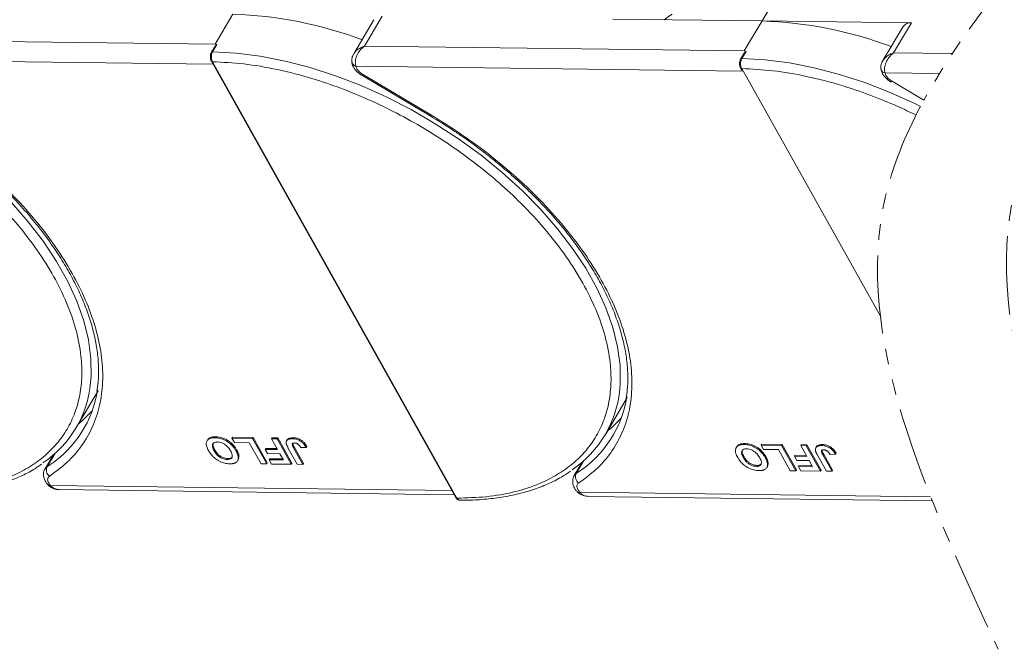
# Model space of a CAD drawing. Header units: millimetres. Extents: x -1374 to 811, y -432 to 1099.
# Tile 38 of 53: x 268 to 368, y 769 to 833. Entities that reach past the tile are written whole.
import ezdxf

# ---------------------------------------------------------------- set-up
doc = ezdxf.new("R2010")
doc.units = ezdxf.units.MM
doc.linetypes.add('PHANTOM2', pattern=[31.75, 15.875, -3.175, 3.175, -3.175, 3.175, -3.175])

msp = doc.modelspace()

# ---------------------------------------------------------------- linework, layer by layer
at = {"color": 7, "linetype": 'Continuous', "lineweight": 15}
for p, q in [((343.284, 833.142), (345.395, 836.691)), ((289.607, 833.832), (287.798, 830.79)), ((303.92, 833.274), (301.866, 829.819)), ((302.943, 830.595), (304.752, 833.637)), ((328.139, 833.336), (343.284, 833.142)), ((343.284, 833.142), (341.475, 830.1)), ((358.429, 832.947), (343.284, 833.142)), ((356.619, 829.905), (358.429, 832.947)), ((357.597, 832.583), (355.542, 829.129)), ((287.798, 830.79), (249.266, 831.286)), ((287.698, 830.415), (287.436, 829.976)), ((287.984, 830.749), (287.554, 830.026)), ((287.984, 830.749), (287.798, 830.79)), ((341.475, 830.1), (302.943, 830.595)), ((341.661, 830.058), (341.231, 829.336)), ((341.661, 830.058), (341.475, 830.1)), ((248.405, 829.254), (287.598, 828.749)), ((287.424, 829.059), (312.222, 784.798)), ((287.539, 829.005), (312.337, 784.744)), ((341.374, 829.725), (341.113, 829.285)), ((362.575, 829.828), (356.619, 829.905)), ((302.082, 828.563), (302.176, 828.306)), ((302.082, 828.563), (341.274, 828.058)), ((341.101, 828.368), (341.274, 828.058)), ((341.216, 828.314), (355.282, 803.207)), ((302.673, 827.643), (309.622, 823.51)), ((302.741, 827.757), (309.689, 823.624)), ((355.759, 827.872), (355.852, 827.615)), ((355.759, 827.872), (361.274, 827.801)), ((356.417, 827.066), (359.702, 825.113)), ((273.679, 791.824), (275.941, 795.627)), ((327.356, 791.133), (329.617, 794.936)), ((287.044, 790.651), (286.983, 790.549)), ((287.792, 790.866), (287.852, 790.967)), ((289.516, 790.811), (289.576, 790.912)), ((289.516, 790.811), (291.596, 790.784)), ((289.756, 790.382), (289.516, 790.811)), ((289.576, 790.912), (291.656, 790.885)), ((291.269, 790.362), (289.756, 790.382)), ((292.47, 788.218), (291.269, 790.362)), ((291.656, 790.885), (291.596, 790.784)), ((291.596, 790.784), (293.037, 788.211)), ((291.656, 790.885), (293.098, 788.312)), ((293.524, 790.759), (293.584, 790.861)), ((293.524, 790.759), (294.091, 790.752)), ((294.134, 789.67), (293.524, 790.759)), ((293.584, 790.861), (294.152, 790.853)), ((294.152, 790.853), (294.091, 790.752)), ((294.091, 790.752), (295.533, 788.178)), ((294.152, 790.853), (295.593, 788.28)), ((295.117, 790.646), (295.056, 790.545)), ((295.718, 790.866), (295.657, 790.764)), ((297.109, 789.996), (297.049, 789.895)), ((341.469, 790.175), (341.529, 790.276)), ((343.193, 790.12), (343.253, 790.221)), ((343.193, 790.12), (345.272, 790.093)), ((343.433, 789.691), (343.193, 790.12)), ((343.253, 790.221), (345.333, 790.194)), ((345.333, 790.194), (345.272, 790.093)), ((345.272, 790.093), (346.714, 787.52)), ((345.333, 790.194), (346.774, 787.621)), ((347.201, 790.068), (347.261, 790.17)), ((347.201, 790.068), (347.768, 790.061)), ((347.811, 788.98), (347.201, 790.068)), ((347.261, 790.17), (347.828, 790.162)), ((347.828, 790.162), (347.768, 790.061)), ((347.768, 790.061), (349.21, 787.488)), ((347.828, 790.162), (349.27, 787.589)), ((349.394, 790.175), (349.334, 790.074)), ((271.377, 789.105), (270.552, 787.717)), ((270.757, 787.927), (271.544, 789.251)), ((271.374, 789.102), (271.376, 789.102)), ((287.709, 789.548), (287.769, 789.649)), ((289.986, 789.645), (289.926, 789.543)), ((290.221, 788.992), (290.161, 788.891)), ((292.947, 789.788), (292.886, 789.686)), ((293.127, 789.258), (292.886, 789.686)), ((292.886, 789.686), (294.134, 789.67)), ((292.947, 789.788), (294.076, 789.773)), ((294.374, 789.241), (293.127, 789.258)), ((294.726, 788.615), (294.374, 789.241)), ((296.138, 788.171), (295.229, 789.793)), ((295.772, 789.829), (295.832, 789.93)), ((295.772, 789.829), (296.705, 788.163)), ((295.832, 789.93), (296.765, 788.265)), ((296.5, 789.869), (297.049, 789.895)), ((340.72, 789.96), (340.66, 789.858)), ((344.946, 789.671), (343.433, 789.691)), ((346.147, 787.527), (344.946, 789.671)), ((346.623, 789.097), (346.563, 788.996)), ((346.803, 788.567), (346.563, 788.996)), ((346.563, 788.996), (347.811, 788.98)), ((346.623, 789.097), (347.753, 789.082)), ((348.793, 789.955), (348.733, 789.854)), ((349.815, 787.48), (348.906, 789.102)), ((349.449, 789.138), (349.509, 789.239)), ((349.449, 789.138), (350.382, 787.472)), ((349.509, 789.239), (350.442, 787.574)), ((350.177, 789.178), (350.726, 789.204)), ((350.786, 789.305), (350.726, 789.204)), ((270.951, 788.056), (270.757, 787.927)), ((289.032, 788.655), (289.092, 788.757)), ((290.085, 788.538), (290.145, 788.64)), ((293.037, 788.211), (292.47, 788.218)), ((293.098, 788.312), (293.037, 788.211)), ((293.349, 788.735), (293.289, 788.633)), ((293.529, 788.204), (293.289, 788.633)), ((293.289, 788.633), (294.726, 788.615)), ((293.349, 788.735), (294.668, 788.718)), ((295.533, 788.178), (293.529, 788.204)), ((295.593, 788.28), (295.533, 788.178)), ((296.705, 788.163), (296.138, 788.171)), ((296.765, 788.265), (296.705, 788.163)), ((325.054, 788.414), (324.229, 787.026)), ((324.434, 787.236), (325.221, 788.56)), ((325.051, 788.411), (325.052, 788.411)), ((341.385, 788.857), (341.446, 788.958)), ((342.708, 787.964), (342.769, 788.066)), ((343.663, 788.954), (343.603, 788.853)), ((343.898, 788.301), (343.837, 788.2)), ((348.051, 788.551), (346.803, 788.567)), ((347.026, 788.044), (346.965, 787.942)), ((347.026, 788.044), (348.345, 788.027)), ((348.402, 787.924), (348.051, 788.551)), ((324.628, 787.365), (324.434, 787.236)), ((343.761, 787.847), (343.822, 787.949)), ((346.714, 787.52), (346.147, 787.527)), ((346.774, 787.621), (346.714, 787.52)), ((347.206, 787.513), (346.965, 787.942)), ((346.965, 787.942), (348.402, 787.924)), ((349.21, 787.488), (347.206, 787.513)), ((349.27, 787.589), (349.21, 787.488)), ((350.382, 787.472), (349.815, 787.48)), ((350.442, 787.574), (350.382, 787.472)), ((270.895, 786.045), (270.885, 786.056)), ((270.918, 786.298), (271.113, 786.04)), ((311.819, 785.516), (271.113, 786.04)), ((272.009, 785.605), (312.058, 785.09)), ((324.572, 785.354), (324.562, 785.366)), ((324.595, 785.607), (324.79, 785.349)), ((360.385, 784.891), (324.79, 785.349)), ((325.686, 784.914), (360.555, 784.466))]:
    msp.add_line(p, q, dxfattribs=at)
at = {"color": 7, "linetype": 'Continuous', "lineweight": 15, "flags": 128}
for points in [[(333.369, 833.269), (333.879, 833.656), (334.15, 833.845)], [(287.554, 830.026), (289.928, 829.89), (292.381, 829.575), (294.896, 829.082), (297.452, 828.417), (300.028, 827.584), (302.605, 826.59), (305.161, 825.443), (307.676, 824.152), (310.13, 822.727), (312.504, 821.181), (314.778, 819.524), (316.935, 817.77), (318.957, 815.934), (320.828, 814.03), (322.534, 812.072), (324.06, 810.077), (325.395, 808.061), (326.527, 806.039), (327.449, 804.029), (328.152, 802.044), (328.631, 800.103), (328.882, 798.219), (328.903, 796.409), (328.855, 795.789)], [(301.666, 829.05), (301.666, 829.041), (301.67, 828.957)], [(301.67, 828.957), (301.674, 828.937), (301.681, 828.908)], [(341.231, 829.336), (343.604, 829.199), (346.058, 828.884), (348.573, 828.391), (351.129, 827.726), (353.705, 826.893), (356.282, 825.899), (358.837, 824.752), (359.361, 824.483)], [(355.343, 828.359), (355.342, 828.35), (355.347, 828.266)], [(355.347, 828.266), (355.35, 828.246), (355.358, 828.218)], [(302.741, 827.757), (302.705, 827.697), (302.682, 827.658), (302.673, 827.643), (302.673, 827.643)], [(356.417, 827.066), (356.382, 827.006), (356.359, 826.967), (356.35, 826.952), (356.35, 826.952)], [(309.689, 823.624), (309.654, 823.564), (309.631, 823.526), (309.622, 823.511), (309.622, 823.51)], [(267.151, 814.72), (268.857, 812.763), (270.383, 810.768), (271.718, 808.752), (272.85, 806.73), (273.772, 804.719), (274.475, 802.735), (274.954, 800.794), (275.205, 798.91), (275.226, 797.099), (275.178, 796.479)], [(273.929, 792.244), (274.322, 792.575), (275.337, 793.584)], [(327.606, 791.554), (327.999, 791.884), (329.013, 792.893)], [(270.555, 787.722), (270.614, 787.803), (270.757, 787.927)], [(324.232, 787.032), (324.291, 787.113), (324.434, 787.236)]]:
    msp.add_lwpolyline(points, dxfattribs=at)
at = {"color": 7, "linetype": 'Continuous', "lineweight": 15}
for centre, radius, start, end in [((288.344, 793.104), 40.748, 69.35834, 88.22275), ((342.02, 792.413), 40.748, 69.35834, 88.22275), ((358.318, 832.066), 0.888, 82.87283, 144.3365), ((287.538, 829.902), 0.126, 82.49194, 144.09954), ((287.529, 829.132), 0.127, 214.96587, 274.88426), ((341.215, 829.211), 0.126, 82.49194, 144.09954), ((302.193, 829.098), 0.546, 200.26316, 258.23574), ((341.205, 828.441), 0.127, 214.96587, 274.88426), ((355.87, 828.407), 0.546, 200.26316, 258.23574), ((264.147, 797.494), 11.078, 303.96754, 354.74389), ((264.741, 797.475), 11.283, 303.39574, 351.14243), ((317.823, 796.803), 11.078, 303.96754, 354.74389), ((318.418, 796.785), 11.283, 303.39574, 351.14243), ((271.476, 787.595), 0.792, 155.22009, 232.54306), ((325.153, 786.904), 0.792, 155.22009, 232.54306), ((271.008, 786.213), 0.202, 236.03869, 301.32272), ((324.684, 785.522), 0.202, 236.03869, 301.32272), ((312.326, 784.871), 0.127, 214.9547, 274.88524)]:
    msp.add_arc(centre, radius, start, end, dxfattribs=at)
at = {"color": 3, "linetype": 'PHANTOM2', "lineweight": 9, "ltscale": 0.5}
msp.add_spline([(395.451, 910.911), (403.23, 873.129), (368.856, 815.846), (380.311, 770.017)], degree=3, dxfattribs=at)
for points, knots in [([(382.379, 910.302), (387.405, 897.306), (399.672, 865.587), (368.456, 841.053), (359.702, 825.113)], [0, 0, 0, 0, 45.380997, 110.76193, 110.76193, 110.76193, 110.76193]), ([(359.361, 824.483), (357.756, 821.464), (350.892, 804.565), (359.883, 785.228), (367.238, 769.408)], [111.621679, 111.621679, 111.621679, 111.621679, 123.975955, 179.550983, 179.550983, 179.550983, 179.550983])]:
    msp.add_open_spline(points, degree=3, knots=knots, dxfattribs=at)
at = {"color": 7, "linetype": 'Continuous', "lineweight": 15}
for points, knots in [([(287.436, 829.976), (287.405, 829.909), (287.341, 829.776), (287.312, 829.519), (287.335, 829.261), (287.394, 829.126), (287.424, 829.059)], [0, 0, 0, 0, 0.2499875, 0.4997845, 0.7494633, 1, 1, 1, 1]), ([(287.554, 830.026), (287.525, 829.968), (287.462, 829.841), (287.426, 829.629), (287.423, 829.44), (287.44, 829.287), (287.477, 829.135), (287.518, 829.049), (287.539, 829.005)], [0, 0, 0, 0, 0.202144, 0.435712, 0.564895, 0.702008, 0.847044, 1, 1, 1, 1]), ([(287.701, 830.414), (287.71, 830.432), (287.754, 830.515), (287.827, 830.6), (287.895, 830.676), (287.922, 830.702), (287.94, 830.72), (287.953, 830.731), (287.963, 830.739), (287.97, 830.744), (287.976, 830.748), (287.98, 830.749), (287.983, 830.749), (287.984, 830.749), (287.984, 830.749)], [0, 0, 0, 0, 0.1362747, 0.628083, 0.7491851, 0.8303049, 0.8846383, 0.9212056, 0.946082, 0.9691561, 0.9812989, 0.990211, 0.9974391, 1, 1, 1, 1]), ([(301.864, 829.779), (301.916, 829.87), (302.043, 830.093), (302.423, 830.386), (302.769, 830.525), (302.943, 830.595)], [0, 0, 0, 0, 0.2551059, 0.6260787, 1, 1, 1, 1]), ([(302.943, 830.595), (302.786, 830.457), (302.475, 830.182), (302.152, 829.635), (302.021, 829.154), (302.018, 828.794), (302.061, 828.639), (302.082, 828.563)], [0, 0, 0, 0, 0.2513144, 0.5002066, 0.7491551, 0.8759362, 1, 1, 1, 1]), ([(341.378, 829.723), (341.387, 829.741), (341.431, 829.824), (341.503, 829.909), (341.572, 829.985), (341.598, 830.012), (341.617, 830.029), (341.63, 830.04), (341.639, 830.048), (341.647, 830.054), (341.653, 830.057), (341.657, 830.058), (341.659, 830.058), (341.66, 830.058), (341.661, 830.058)], [0, 0, 0, 0, 0.136275, 0.628083, 0.749185, 0.830305, 0.884638, 0.921206, 0.946082, 0.969156, 0.981299, 0.990211, 0.997439, 1, 1, 1, 1]), ([(233.863, 829.696), (234.911, 829.644), (237.038, 829.538), (240.465, 828.949), (243.773, 828.096), (246.878, 827.04), (249.729, 825.87), (252.563, 824.504), (255.347, 822.948), (258.034, 821.232), (260.577, 819.384), (262.954, 817.429), (265.347, 815.197), (267.663, 812.691), (269.771, 809.957), (271.481, 807.24), (272.813, 804.528), (273.759, 801.81), (274.237, 799.328), (274.329, 797.125), (274.125, 795.203), (273.631, 793.394), (272.841, 791.723), (271.772, 790.217), (270.439, 788.904), (268.867, 787.791), (266.909, 786.801), (264.516, 786.021), (261.704, 785.512), (259.664, 785.46), (258.66, 785.435)], [0, 0, 0, 0, 0.038845, 0.078883, 0.12003, 0.152186, 0.184338, 0.217171, 0.25, 0.282833, 0.315662, 0.347818, 0.37997, 0.421121, 0.461157, 0.5, 0.538846, 0.578883, 0.62003, 0.652186, 0.684338, 0.717171, 0.75, 0.782833, 0.815662, 0.847818, 0.87997, 0.921121, 0.961156, 1, 1, 1, 1]), ([(287.539, 829.005), (288.587, 828.953), (290.715, 828.847), (294.142, 828.259), (297.45, 827.405), (300.555, 826.349), (303.406, 825.179), (306.24, 823.813), (309.024, 822.257), (311.711, 820.541), (314.254, 818.693), (316.631, 816.738), (319.024, 814.506), (321.339, 812), (323.448, 809.267), (325.158, 806.55), (326.49, 803.838), (327.436, 801.119), (327.914, 798.637), (328.006, 796.435), (327.801, 794.512), (327.307, 792.703), (326.518, 791.032), (325.448, 789.526), (324.116, 788.213), (322.544, 787.1), (320.586, 786.11), (318.193, 785.33), (315.381, 784.821), (313.341, 784.769), (312.337, 784.744)], [0, 0, 0, 0, 0.038845, 0.078883, 0.12003, 0.152186, 0.184338, 0.217171, 0.25, 0.282833, 0.315662, 0.347818, 0.37997, 0.421121, 0.461157, 0.5, 0.538846, 0.578883, 0.62003, 0.652186, 0.684338, 0.717171, 0.75, 0.782833, 0.815662, 0.847818, 0.87997, 0.921121, 0.961156, 1, 1, 1, 1]), ([(301.849, 829.791), (301.788, 829.666), (301.692, 829.468), (301.648, 829.16), (301.67, 828.995), (301.681, 828.908)], [0, 0, 0, 0, 0.448563, 0.710789, 1, 1, 1, 1]), ([(301.692, 828.961), (301.697, 828.892), (301.712, 828.696), (301.861, 828.418), (302.08, 828.115), (302.35, 827.854), (302.57, 827.71), (302.673, 827.643)], [0, 0, 0, 0, 0.128735, 0.363829, 0.562351, 0.794136, 1, 1, 1, 1]), ([(341.113, 829.285), (341.081, 829.218), (341.018, 829.085), (340.989, 828.828), (341.011, 828.57), (341.071, 828.435), (341.101, 828.368)], [0, 0, 0, 0, 0.2499875, 0.4997845, 0.7494633, 1, 1, 1, 1]), ([(341.231, 829.336), (341.202, 829.277), (341.139, 829.15), (341.103, 828.938), (341.1, 828.749), (341.117, 828.596), (341.153, 828.444), (341.195, 828.358), (341.216, 828.314)], [0, 0, 0, 0, 0.202144, 0.435712, 0.564895, 0.702008, 0.847044, 1, 1, 1, 1]), ([(355.526, 829.1), (355.465, 828.975), (355.369, 828.777), (355.324, 828.469), (355.346, 828.304), (355.358, 828.217)], [0, 0, 0, 0, 0.448563, 0.710789, 1, 1, 1, 1]), ([(355.541, 829.088), (355.592, 829.179), (355.72, 829.402), (356.1, 829.695), (356.446, 829.834), (356.619, 829.905)], [0, 0, 0, 0, 0.2551059, 0.6260787, 1, 1, 1, 1]), ([(356.619, 829.905), (356.463, 829.766), (356.151, 829.492), (355.828, 828.944), (355.698, 828.463), (355.695, 828.103), (355.738, 827.948), (355.759, 827.872)], [0, 0, 0, 0, 0.2513144, 0.5002066, 0.7491551, 0.8759362, 1, 1, 1, 1]), ([(341.216, 828.314), (342.264, 828.262), (344.392, 828.157), (347.819, 827.568), (351.127, 826.714), (354.231, 825.659), (356.741, 824.628), (358.291, 823.901), (358.903, 823.599)], [0, 0, 0, 0, 0.0388454, 0.0788825, 0.1200296, 0.1521859, 0.1843384, 0.2055464, 0.2055464, 0.2055464, 0.2055464]), ([(355.369, 828.27), (355.374, 828.201), (355.389, 828.005), (355.538, 827.727), (355.757, 827.424), (356.027, 827.163), (356.246, 827.019), (356.349, 826.952)], [0, 0, 0, 0, 0.128735, 0.363829, 0.562351, 0.794136, 1, 1, 1, 1]), ([(255.947, 824.2), (256.749, 823.708), (257.873, 823.019), (259.473, 821.929), (260.804, 820.975), (262.335, 819.792), (263.878, 818.508), (265.415, 817.123), (266.909, 815.658), (268.336, 814.128), (269.676, 812.547), (270.914, 810.928), (272.036, 809.284), (273.033, 807.626), (273.895, 805.966), (274.617, 804.313), (275.193, 802.677), (275.62, 801.065), (275.894, 799.485), (276.005, 797.945), (275.984, 796.636), (275.857, 795.874), (275.809, 795.582)], [0, 0, 0, 0, 0.064101, 0.089801, 0.132415, 0.176482, 0.223573, 0.272509, 0.322812, 0.374099, 0.426103, 0.478632, 0.531549, 0.584759, 0.638206, 0.691868, 0.745759, 0.79993, 0.854482, 0.909574, 0.965431, 1, 1, 1, 1]), ([(256.013, 824.315), (257.075, 823.656), (259.22, 822.325), (262.26, 820.065), (265.135, 817.625), (267.767, 815.03), (270.104, 812.336), (272.099, 809.6), (273.723, 806.876), (274.973, 804.195), (275.855, 801.561), (276.359, 798.979), (276.464, 796.48), (276.155, 794.12), (275.435, 791.948), (274.316, 790.011), (272.862, 788.317), (271.613, 787.414), (270.995, 786.967)], [0, 0, 0, 0, 0.061038, 0.123312, 0.186438, 0.25, 0.313562, 0.376688, 0.438962, 0.5, 0.561038, 0.623312, 0.686438, 0.75, 0.813562, 0.876688, 0.938962, 1, 1, 1, 1]), ([(309.624, 823.509), (310.426, 823.017), (311.55, 822.328), (313.15, 821.238), (314.48, 820.284), (316.012, 819.101), (317.555, 817.817), (319.091, 816.433), (320.586, 814.967), (322.013, 813.437), (323.353, 811.856), (324.591, 810.237), (325.713, 808.593), (326.709, 806.935), (327.572, 805.275), (328.294, 803.622), (328.87, 801.986), (329.296, 800.375), (329.571, 798.794), (329.682, 797.254), (329.661, 795.945), (329.534, 795.183), (329.486, 794.891)], [0, 0, 0, 0, 0.064101, 0.089801, 0.132415, 0.176482, 0.223573, 0.272509, 0.322812, 0.374099, 0.426103, 0.478632, 0.531549, 0.584759, 0.638206, 0.691868, 0.745759, 0.79993, 0.854482, 0.909574, 0.965431, 1, 1, 1, 1]), ([(309.689, 823.624), (310.751, 822.965), (312.897, 821.634), (315.937, 819.374), (318.812, 816.934), (321.444, 814.339), (323.78, 811.645), (325.775, 808.909), (327.4, 806.185), (328.65, 803.505), (329.531, 800.87), (330.036, 798.288), (330.141, 795.789), (329.831, 793.43), (329.112, 791.257), (327.993, 789.32), (326.539, 787.627), (325.29, 786.723), (324.671, 786.276)], [0, 0, 0, 0, 0.061038, 0.123312, 0.186438, 0.25, 0.313562, 0.376688, 0.438962, 0.5, 0.561038, 0.623312, 0.686438, 0.75, 0.813562, 0.876688, 0.938962, 1, 1, 1, 1]), ([(287.134, 789.568), (287.098, 789.636), (286.988, 789.843), (286.887, 790.171), (286.927, 790.509), (287.131, 790.745), (287.444, 790.856), (287.687, 790.863), (287.792, 790.866)], [0, 0, 0, 0, 0.101888, 0.307343, 0.492963, 0.678647, 0.860791, 1, 1, 1, 1]), ([(287.056, 790.642), (287.102, 790.71), (287.205, 790.861), (287.506, 790.956), (287.748, 790.964), (287.852, 790.967)], [0, 0, 0, 0, 0.315977, 0.703684, 1, 1, 1, 1]), ([(287.709, 789.548), (287.673, 789.616), (287.571, 789.81), (287.503, 790.077), (287.586, 790.291), (287.742, 790.406), (287.913, 790.436), (288.014, 790.437), (288.033, 790.437)], [0, 0, 0, 0, 0.15859, 0.447239, 0.620381, 0.793575, 0.961295, 1, 1, 1, 1]), ([(287.769, 789.649), (287.733, 789.718), (287.633, 789.91), (287.557, 790.17), (287.626, 790.304), (287.648, 790.348)], [0, 0, 0, 0, 0.271027, 0.764321, 1, 1, 1, 1]), ([(287.792, 790.866), (287.872, 790.862), (288.114, 790.852), (288.558, 790.749), (289.066, 790.493), (289.521, 790.124), (289.779, 789.795), (289.899, 789.589), (289.926, 789.543)], [0, 0, 0, 0, 0.102171, 0.30922, 0.51365, 0.692275, 0.932413, 1, 1, 1, 1]), ([(287.852, 790.967), (287.932, 790.964), (288.174, 790.954), (288.619, 790.851), (289.126, 790.594), (289.582, 790.226), (289.839, 789.897), (289.96, 789.69), (289.986, 789.645)], [0, 0, 0, 0, 0.102171, 0.30922, 0.51365, 0.692275, 0.932413, 1, 1, 1, 1]), ([(288.033, 790.437), (288.116, 790.431), (288.28, 790.419), (288.557, 790.323), (288.834, 790.166), (289.123, 789.91), (289.28, 789.688), (289.36, 789.548), (289.368, 789.534)], [0, 0, 0, 0, 0.15971, 0.320429, 0.491074, 0.67705, 0.96629, 1, 1, 1, 1]), ([(295.019, 790.281), (295.015, 790.345), (295.007, 790.472), (295.099, 790.626), (295.302, 790.75), (295.523, 790.759), (295.657, 790.764)], [0, 0, 0, 0, 0.20646, 0.413515, 0.645211, 1, 1, 1, 1]), ([(295.229, 789.793), (295.21, 789.827), (295.173, 789.896), (295.126, 789.988), (295.088, 790.07), (295.061, 790.141), (295.034, 790.212), (295.024, 790.258), (295.019, 790.281)], [0, 0, 0, 0, 0.20827, 0.416707, 0.561481, 0.706573, 0.852825, 1, 1, 1, 1]), ([(295.126, 790.641), (295.138, 790.666), (295.177, 790.749), (295.367, 790.849), (295.585, 790.86), (295.718, 790.866)], [0, 0, 0, 0, 0.148382, 0.484821, 1, 1, 1, 1]), ([(295.772, 789.829), (295.735, 789.898), (295.672, 790.016), (295.62, 790.16), (295.622, 790.251), (295.663, 790.3), (295.743, 790.332), (295.816, 790.335), (295.861, 790.336)], [0, 0, 0, 0, 0.292027, 0.504854, 0.613905, 0.723685, 0.829816, 1, 1, 1, 1]), ([(295.657, 790.764), (295.738, 790.761), (295.921, 790.752), (296.234, 790.665), (296.539, 790.495), (296.836, 790.232), (296.965, 790.027), (297.049, 789.895)], [0, 0, 0, 0, 0.155292, 0.353145, 0.543243, 0.704067, 1, 1, 1, 1]), ([(295.689, 790.264), (295.69, 790.258), (295.696, 790.156), (295.766, 790.04), (295.832, 789.93)], [0, 0, 0, 0, 0.057952, 1, 1, 1, 1]), ([(295.718, 790.866), (295.798, 790.862), (295.981, 790.853), (296.294, 790.767), (296.6, 790.596), (296.896, 790.333), (297.025, 790.129), (297.109, 789.996)], [0, 0, 0, 0, 0.155292, 0.353145, 0.543243, 0.704067, 1, 1, 1, 1]), ([(295.861, 790.336), (295.886, 790.335), (295.936, 790.333), (296.011, 790.316), (296.079, 790.292), (296.137, 790.263), (296.193, 790.229), (296.227, 790.203), (296.244, 790.19)], [0, 0, 0, 0, 0.202387, 0.410907, 0.557829, 0.709472, 0.853224, 1, 1, 1, 1]), ([(296.244, 790.19), (296.266, 790.171), (296.31, 790.132), (296.359, 790.074), (296.401, 790.019), (296.436, 789.969), (296.469, 789.919), (296.49, 789.886), (296.5, 789.869)], [0, 0, 0, 0, 0.193806, 0.393127, 0.544069, 0.695412, 0.847613, 1, 1, 1, 1]), ([(340.811, 788.877), (340.775, 788.945), (340.665, 789.152), (340.564, 789.481), (340.604, 789.818), (340.808, 790.054), (341.12, 790.165), (341.363, 790.172), (341.469, 790.175)], [0, 0, 0, 0, 0.101888, 0.307343, 0.492963, 0.678647, 0.860791, 1, 1, 1, 1]), ([(340.732, 789.952), (340.779, 790.019), (340.881, 790.17), (341.183, 790.266), (341.424, 790.273), (341.529, 790.276)], [0, 0, 0, 0, 0.315977, 0.703684, 1, 1, 1, 1]), ([(341.469, 790.175), (341.549, 790.171), (341.791, 790.161), (342.235, 790.058), (342.743, 789.802), (343.198, 789.433), (343.456, 789.105), (343.576, 788.898), (343.603, 788.853)], [0, 0, 0, 0, 0.102171, 0.30922, 0.51365, 0.692275, 0.932413, 1, 1, 1, 1]), ([(341.529, 790.276), (341.609, 790.273), (341.851, 790.263), (342.295, 790.16), (342.803, 789.903), (343.258, 789.535), (343.516, 789.206), (343.636, 788.999), (343.663, 788.954)], [0, 0, 0, 0, 0.102171, 0.30922, 0.51365, 0.692275, 0.932413, 1, 1, 1, 1]), ([(348.696, 789.59), (348.692, 789.654), (348.684, 789.781), (348.776, 789.935), (348.979, 790.059), (349.2, 790.068), (349.334, 790.074)], [0, 0, 0, 0, 0.20646, 0.413515, 0.645211, 1, 1, 1, 1]), ([(348.803, 789.95), (348.815, 789.975), (348.854, 790.058), (349.044, 790.158), (349.262, 790.169), (349.394, 790.175)], [0, 0, 0, 0, 0.148382, 0.484821, 1, 1, 1, 1]), ([(349.334, 790.074), (349.415, 790.07), (349.598, 790.061), (349.911, 789.974), (350.216, 789.804), (350.512, 789.541), (350.642, 789.337), (350.726, 789.204)], [0, 0, 0, 0, 0.155292, 0.353145, 0.543243, 0.704067, 1, 1, 1, 1]), ([(349.394, 790.175), (349.475, 790.171), (349.658, 790.162), (349.971, 790.076), (350.276, 789.905), (350.573, 789.642), (350.702, 789.438), (350.786, 789.305)], [0, 0, 0, 0, 0.155292, 0.353145, 0.543243, 0.704067, 1, 1, 1, 1]), ([(289.279, 788.226), (289.199, 788.229), (288.957, 788.24), (288.515, 788.345), (288.01, 788.6), (287.553, 788.967), (287.288, 789.303), (287.164, 789.516), (287.134, 789.568)], [0, 0, 0, 0, 0.101398, 0.306996, 0.506144, 0.685262, 0.924557, 1, 1, 1, 1]), ([(289.032, 788.655), (288.95, 788.66), (288.786, 788.671), (288.511, 788.761), (288.244, 788.912), (287.971, 789.151), (287.81, 789.372), (287.725, 789.519), (287.709, 789.548)], [0, 0, 0, 0, 0.160292, 0.321922, 0.490761, 0.657569, 0.933883, 1, 1, 1, 1]), ([(289.092, 788.757), (289.01, 788.762), (288.846, 788.773), (288.571, 788.862), (288.304, 789.013), (288.031, 789.252), (287.87, 789.474), (287.785, 789.621), (287.769, 789.649)], [0, 0, 0, 0, 0.160292, 0.321922, 0.490761, 0.657569, 0.933883, 1, 1, 1, 1]), ([(289.368, 789.534), (289.404, 789.465), (289.496, 789.292), (289.564, 789.046), (289.516, 788.835), (289.378, 788.707), (289.198, 788.658), (289.074, 788.656), (289.032, 788.655)], [0, 0, 0, 0, 0.1586166, 0.4008637, 0.5730594, 0.7454856, 0.9129852, 1, 1, 1, 1]), ([(289.926, 789.543), (289.945, 789.509), (289.983, 789.44), (290.034, 789.334), (290.081, 789.224), (290.12, 789.111), (290.149, 788.999), (290.157, 788.927), (290.161, 788.891)], [0, 0, 0, 0, 0.1539502, 0.3081809, 0.478699, 0.6499612, 0.8242026, 1, 1, 1, 1]), ([(289.986, 789.645), (290.005, 789.61), (290.043, 789.542), (290.094, 789.435), (290.141, 789.326), (290.18, 789.213), (290.21, 789.101), (290.217, 789.029), (290.221, 788.992)], [0, 0, 0, 0, 0.1539502, 0.3081809, 0.478699, 0.6499612, 0.8242026, 1, 1, 1, 1]), ([(290.221, 788.992), (290.218, 788.932), (290.214, 788.812), (290.189, 788.689), (290.145, 788.646), (290.141, 788.642)], [0, 0, 0, 0, 0.478395, 0.957504, 1, 1, 1, 1]), ([(341.385, 788.857), (341.349, 788.926), (341.248, 789.119), (341.18, 789.387), (341.263, 789.6), (341.419, 789.716), (341.59, 789.745), (341.691, 789.746), (341.71, 789.746)], [0, 0, 0, 0, 0.15859, 0.447239, 0.620381, 0.793575, 0.961295, 1, 1, 1, 1]), ([(341.446, 788.958), (341.41, 789.027), (341.31, 789.219), (341.234, 789.479), (341.302, 789.613), (341.325, 789.657)], [0, 0, 0, 0, 0.271027, 0.764321, 1, 1, 1, 1]), ([(341.71, 789.746), (341.792, 789.74), (341.957, 789.729), (342.234, 789.632), (342.511, 789.475), (342.8, 789.22), (342.956, 788.997), (343.037, 788.857), (343.045, 788.843)], [0, 0, 0, 0, 0.15971, 0.320429, 0.491074, 0.67705, 0.96629, 1, 1, 1, 1]), ([(348.906, 789.102), (348.887, 789.136), (348.849, 789.205), (348.803, 789.297), (348.765, 789.379), (348.737, 789.45), (348.711, 789.521), (348.701, 789.567), (348.696, 789.59)], [0, 0, 0, 0, 0.20827, 0.416707, 0.561481, 0.706573, 0.852825, 1, 1, 1, 1]), ([(349.449, 789.138), (349.412, 789.207), (349.348, 789.325), (349.297, 789.469), (349.298, 789.56), (349.34, 789.609), (349.419, 789.642), (349.493, 789.644), (349.538, 789.645)], [0, 0, 0, 0, 0.2920273, 0.5048541, 0.6139046, 0.723685, 0.8298165, 1, 1, 1, 1]), ([(349.366, 789.573), (349.366, 789.568), (349.373, 789.465), (349.443, 789.349), (349.509, 789.239)], [0, 0, 0, 0, 0.057952, 1, 1, 1, 1]), ([(349.538, 789.645), (349.562, 789.644), (349.613, 789.642), (349.687, 789.625), (349.755, 789.601), (349.814, 789.572), (349.87, 789.538), (349.904, 789.512), (349.921, 789.499)], [0, 0, 0, 0, 0.202387, 0.410907, 0.557829, 0.709472, 0.853224, 1, 1, 1, 1]), ([(349.921, 789.499), (349.943, 789.48), (349.987, 789.441), (350.036, 789.383), (350.078, 789.328), (350.113, 789.279), (350.146, 789.229), (350.167, 789.195), (350.177, 789.178)], [0, 0, 0, 0, 0.193806, 0.393127, 0.544069, 0.695412, 0.847613, 1, 1, 1, 1]), ([(258.95, 785.229), (259.075, 785.225), (259.846, 785.202), (261.202, 785.28), (263.005, 785.472), (264.721, 785.802), (266.35, 786.256), (267.874, 786.845), (269.165, 787.478), (269.886, 787.969), (270.185, 788.173)], [0, 0, 0, 0, 0.027585, 0.170413, 0.31392, 0.458087, 0.602979, 0.748741, 0.895614, 1, 1, 1, 1]), ([(289.557, 788.943), (289.518, 788.897), (289.441, 788.805), (289.258, 788.76), (289.134, 788.757), (289.092, 788.757)], [0, 0, 0, 0, 0.3981888, 0.7942495, 1, 1, 1, 1]), ([(289.844, 788.319), (289.815, 788.307), (289.756, 788.282), (289.661, 788.259), (289.568, 788.242), (289.475, 788.232), (289.379, 788.226), (289.312, 788.226), (289.279, 788.226)], [0, 0, 0, 0, 0.185429, 0.37219, 0.527708, 0.683877, 0.841678, 1, 1, 1, 1]), ([(290.161, 788.891), (290.16, 788.83), (290.158, 788.707), (290.084, 788.508), (289.968, 788.38), (289.857, 788.326), (289.844, 788.319)], [0, 0, 0, 0, 0.250896, 0.502166, 0.940512, 1, 1, 1, 1]), ([(342.956, 787.535), (342.876, 787.539), (342.633, 787.549), (342.191, 787.654), (341.686, 787.909), (341.23, 788.276), (340.965, 788.613), (340.841, 788.826), (340.811, 788.877)], [0, 0, 0, 0, 0.101398, 0.306996, 0.506144, 0.685262, 0.924557, 1, 1, 1, 1]), ([(342.708, 787.964), (342.627, 787.97), (342.462, 787.98), (342.187, 788.07), (341.921, 788.221), (341.647, 788.46), (341.487, 788.681), (341.402, 788.829), (341.385, 788.857)], [0, 0, 0, 0, 0.160292, 0.321922, 0.490761, 0.657569, 0.933883, 1, 1, 1, 1]), ([(342.769, 788.066), (342.687, 788.071), (342.523, 788.082), (342.248, 788.172), (341.981, 788.322), (341.708, 788.561), (341.547, 788.783), (341.462, 788.93), (341.446, 788.958)], [0, 0, 0, 0, 0.160292, 0.321922, 0.490761, 0.657569, 0.933883, 1, 1, 1, 1]), ([(343.045, 788.843), (343.081, 788.774), (343.172, 788.601), (343.241, 788.356), (343.192, 788.144), (343.054, 788.016), (342.875, 787.967), (342.751, 787.965), (342.708, 787.964)], [0, 0, 0, 0, 0.158617, 0.400864, 0.573059, 0.745486, 0.912985, 1, 1, 1, 1]), ([(343.233, 788.252), (343.195, 788.206), (343.117, 788.114), (342.935, 788.069), (342.811, 788.067), (342.769, 788.066)], [0, 0, 0, 0, 0.398189, 0.794249, 1, 1, 1, 1]), ([(343.837, 788.2), (343.837, 788.139), (343.835, 788.016), (343.761, 787.818), (343.645, 787.689), (343.534, 787.635), (343.521, 787.628)], [0, 0, 0, 0, 0.250896, 0.502166, 0.940512, 1, 1, 1, 1]), ([(343.603, 788.853), (343.621, 788.818), (343.659, 788.749), (343.71, 788.643), (343.757, 788.533), (343.796, 788.421), (343.826, 788.308), (343.834, 788.236), (343.837, 788.2)], [0, 0, 0, 0, 0.15395, 0.308181, 0.478699, 0.649961, 0.824203, 1, 1, 1, 1]), ([(343.663, 788.954), (343.682, 788.92), (343.72, 788.851), (343.771, 788.745), (343.818, 788.635), (343.857, 788.522), (343.886, 788.41), (343.894, 788.338), (343.898, 788.301)], [0, 0, 0, 0, 0.15395, 0.308181, 0.478699, 0.649961, 0.824203, 1, 1, 1, 1]), ([(343.898, 788.301), (343.895, 788.241), (343.89, 788.121), (343.866, 787.999), (343.822, 787.955), (343.818, 787.951)], [0, 0, 0, 0, 0.478395, 0.957504, 1, 1, 1, 1]), ([(270.566, 787.722), (270.554, 787.707), (270.439, 787.575), (270.376, 787.217), (270.426, 786.776), (270.603, 786.411), (270.761, 786.179), (270.873, 786.075), (270.9, 786.05)], [0, 0, 0, 0, 0.0314929, 0.2888099, 0.5576406, 0.7671114, 0.9439956, 1, 1, 1, 1]), ([(312.627, 784.538), (312.752, 784.534), (313.523, 784.511), (314.879, 784.59), (316.682, 784.781), (318.398, 785.111), (320.026, 785.565), (321.55, 786.154), (322.842, 786.787), (323.563, 787.278), (323.862, 787.482)], [0, 0, 0, 0, 0.027585, 0.170413, 0.31392, 0.458087, 0.602979, 0.748741, 0.895614, 1, 1, 1, 1]), ([(324.243, 787.031), (324.23, 787.016), (324.116, 786.884), (324.053, 786.526), (324.102, 786.085), (324.28, 785.72), (324.437, 785.488), (324.55, 785.384), (324.577, 785.359)], [0, 0, 0, 0, 0.031493, 0.28881, 0.557641, 0.767111, 0.943996, 1, 1, 1, 1]), ([(343.521, 787.628), (343.491, 787.616), (343.432, 787.591), (343.338, 787.568), (343.244, 787.551), (343.152, 787.541), (343.056, 787.535), (342.989, 787.535), (342.956, 787.535)], [0, 0, 0, 0, 0.185429, 0.37219, 0.527708, 0.683877, 0.841678, 1, 1, 1, 1]), ([(270.918, 786.298), (270.886, 786.365), (270.821, 786.502), (270.81, 786.692), (270.862, 786.857), (270.951, 786.93), (270.995, 786.967)], [0, 0, 0, 0, 0.245536, 0.5, 0.754464, 1, 1, 1, 1]), ([(270.885, 786.056), (270.975, 785.975), (271.146, 785.82), (271.532, 785.648), (271.825, 785.622), (272.009, 785.605)], [0, 0, 0, 0, 0.289669, 0.551579, 1, 1, 1, 1]), ([(271.113, 786.04), (271.173, 785.972), (271.294, 785.836), (271.587, 785.655), (271.844, 785.63), (272.01, 785.614)], [0, 0, 0, 0, 0.2584874, 0.522664, 1, 1, 1, 1]), ([(324.595, 785.607), (324.563, 785.674), (324.498, 785.811), (324.487, 786.001), (324.539, 786.166), (324.628, 786.24), (324.671, 786.276)], [0, 0, 0, 0, 0.245536, 0.5, 0.754464, 1, 1, 1, 1]), ([(324.562, 785.366), (324.652, 785.284), (324.823, 785.13), (325.209, 784.957), (325.501, 784.931), (325.686, 784.914)], [0, 0, 0, 0, 0.289669, 0.551579, 1, 1, 1, 1]), ([(324.79, 785.349), (324.849, 785.282), (324.97, 785.145), (325.264, 784.964), (325.521, 784.939), (325.687, 784.923)], [0, 0, 0, 0, 0.258487, 0.522664, 1, 1, 1, 1]), ([(312.222, 784.798), (312.246, 784.759), (312.297, 784.682), (312.398, 784.597), (312.512, 784.54), (312.592, 784.532), (312.632, 784.528)], [0, 0, 0, 0, 0.2410888, 0.4906922, 0.7449678, 1, 1, 1, 1]), ([(312.337, 784.744), (312.362, 784.705), (312.41, 784.63), (312.497, 784.563), (312.57, 784.53), (312.614, 784.532), (312.627, 784.532)], [0, 0, 0, 0, 0.308903, 0.601814, 0.878721, 1, 1, 1, 1])]:
    msp.add_open_spline(points, degree=3, knots=knots, dxfattribs=at)
for points in [[(302.741, 827.757), (302.622, 827.838), (302.384, 827.999), (302.245, 828.204), (302.176, 828.306)], [(356.417, 827.066), (356.298, 827.147), (356.06, 827.308), (355.922, 827.513), (355.852, 827.615)]]:
    msp.add_open_spline(points, degree=3, dxfattribs=at)

doc.saveas('drawing.dxf')
